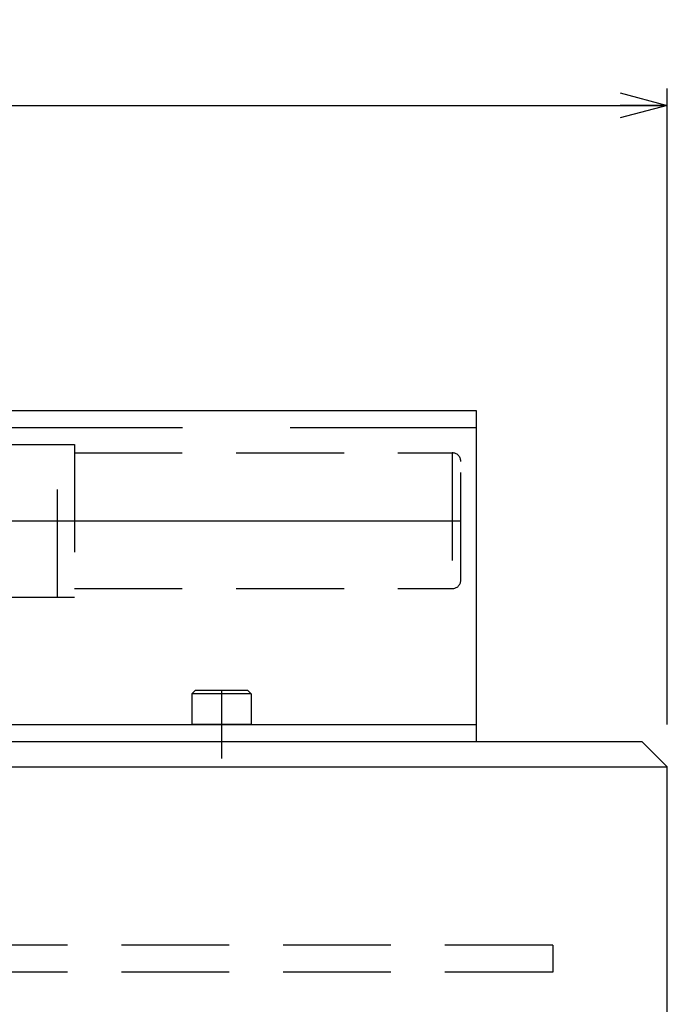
# Model space of a CAD drawing. Extents: x 0 to 564, y 0 to 400.
# Tile 11 of 20: x 213 to 251, y 201 to 259. Entities that reach past the tile are written whole.
import ezdxf

# ---------------------------------------------------------------- set-up
doc = ezdxf.new("R2010")
doc.units = 0
for name, pattern in [('CENTER', [50.8, 31.75, -6.35, 6.35, -6.35]), ('DASHED', [19.05, 12.7, -6.35]), ('HIDDEN', [9.525, 6.35, -3.175])]:
    doc.linetypes.add(name, pattern=pattern)
doc.layers.get('0').update_dxf_attribs({"linetype": 'CONTINUOUS'})
doc.layers.get('DEFPOINTS').update_dxf_attribs({"linetype": 'CONTINUOUS'})
for name, color, linetype in [('BODY', 130, 'CONTINUOUS'), ('CVZ', 130, 'CONTINUOUS'), ('STOPPER', 220, 'CONTINUOUS'), ('サイレンサカバー', 220, 'CONTINUOUS'), ('寸法線', 11, 'CONTINUOUS'), ('機械要素部品', 100, 'CONTINUOUS')]:
    doc.layers.add(name, color=color, linetype=linetype)
doc.styles.add('MX_DIMTXSTY_7', font='txt.sh', dxfattribs={"width": 1.05, "bigfont": 'extfont'})
doc.styles.add('MX_NOTE_STANDARD', font='txt.sh', dxfattribs={"bigfont": 'extfont'})
doc.dimstyles.new('MX_DIMSTYLE_P', dxfattribs={"dimtxt": 2.5, "dimasz": 2.5, "dimexe": 1, "dimexo": 1, "dimgap": 1, "dimtad": 1, "dimlfac": 2, "dimdsep": 46, "dimtxsty": 'MX_NOTE_STANDARD', "dimblk1": 'OPEN30', "dimblk2": 'OPEN30', "dimsah": 1, "dimcen": 2.5, "dimadec": 0, "dimazin": 0, "dimtfac": 1, "dimtmove": 0, "dimatfit": 3, "dimldrblk": 'OPEN30', "dimfxl": 1, "dimtzin": 0, "dimarcsym": 0})

# ---------------------------------------------------------------- blocks, each defined once
blk = doc.blocks.new('_OPEN30')
at = {"color": 0, "linetype": 'ByBlock', "lineweight": -2}
for p, q in [((-1, 0.267949), (0, 0)), ((0, 0), (-1, -0.267949)), ((0, 0), (-1, 0))]:
    blk.add_line(p, q, dxfattribs=at)
blk = doc.blocks.new('*D33')
at = {"color": 21, "linetype": 'CONTINUOUS'}
for p, q in [((97.443302, 217.392194), (97.443302, 254.865045)), ((250.943302, 217.392194), (250.943302, 254.865045)), ((97.443302, 253.865045), (250.943302, 253.865045))]:
    blk.add_line(p, q, dxfattribs=at)
at = {"layer": 'DEFPOINTS', "color": 0, "linetype": 'CONTINUOUS'}
for p in [(250.943302, 253.865045), (97.443302, 214.892194), (250.943302, 214.892194)]:
    blk.add_point(p, dxfattribs=at)
at = {"color": 21, "linetype": 'CONTINUOUS', "xscale": 2.77, "yscale": 2.77, "zscale": 2.77, "rotation": 180}
blk.add_blockref('_OPEN30', (97.443302, 253.865045), dxfattribs=at)
at = {"color": 21, "linetype": 'CONTINUOUS', "xscale": 2.77, "yscale": 2.77, "zscale": 2.77}
blk.add_blockref('_OPEN30', (250.943302, 253.865045), dxfattribs=at)
at = {"color": 21, "linetype": 'CONTINUOUS', "insert": (174.193302, 256.615045), "char_height": 3.5, "attachment_point": 5, "line_spacing_factor": 0.72, "style": 'MX_DIMTXSTY_7'}
blk.add_mtext('\\A1;307', dxfattribs=at)

msp = doc.modelspace()

# ---------------------------------------------------------------- linework, layer by layer
at = {"layer": 'BODY', "color": 130, "linetype": 'CONTINUOUS'}
for p, q in [((98.9433, 216.3922), (249.4433, 216.3922)), ((249.4433, 216.3922), (250.9433, 214.8922)), ((97.4433, 214.8922), (250.9433, 214.8922)), ((250.9433, 184.6422), (250.9433, 214.8922))]:
    msp.add_line(p, q, dxfattribs=at)
at = {"layer": 'CVZ', "color": 140, "linetype": 'HIDDEN'}
for p, q in [((209.6933, 233.8922), (215.0308, 233.8922)), ((215.0308, 233.8922), (216.0308, 233.8922)), ((215.0308, 224.8922), (215.0308, 233.8922)), ((215.0308, 224.8922), (215.0308, 233.8922)), ((216.0308, 233.8922), (216.0308, 224.8922)), ((216.0308, 233.3922), (238.2808, 233.3922)), ((238.2808, 233.3922), (238.2808, 225.3922)), ((238.7808, 225.8922), (238.7808, 232.8922)), ((216.0308, 225.3922), (238.2808, 225.3922)), ((209.6933, 224.8922), (215.0308, 224.8922)), ((215.0308, 224.8922), (216.0308, 224.8922))]:
    msp.add_line(p, q, dxfattribs=at)
at = {"layer": 'CVZ', "color": 140, "linetype": 'CENTER'}
msp.add_line((209.0308, 229.3922), (238.7808, 229.3922), dxfattribs=at)
at = {"layer": 'CVZ', "color": 140, "linetype": 'HIDDEN'}
for centre, start, end in [((238.2808, 232.8922), 0, 90), ((238.2808, 225.8922), 270, 0)]:
    msp.add_arc(centre, 0.5, start, end, dxfattribs=at)
at = {"layer": 'STOPPER', "color": 230, "linetype": 'HIDDEN'}
for p, q in [((244.1933, 204.3922), (104.1933, 204.3922)), ((244.1933, 204.3922), (244.1933, 202.7922)), ((244.1933, 202.7922), (104.1933, 202.7922))]:
    msp.add_line(p, q, dxfattribs=at)
at = {"layer": 'サイレンサカバー', "color": 220, "linetype": 'CONTINUOUS'}
for p, q in [((209.6933, 235.8922), (239.6933, 235.8922)), ((239.6933, 235.8922), (239.6933, 216.3922)), ((209.6933, 217.3922), (239.6933, 217.3922)), ((209.6933, 216.3922), (239.6933, 216.3922))]:
    msp.add_line(p, q, dxfattribs=at)
at = {"layer": 'サイレンサカバー', "color": 230, "linetype": 'DASHED'}
msp.add_line((209.6933, 234.8922), (239.6933, 234.8922), dxfattribs=at)
at = {"layer": 'サイレンサカバー', "color": 230, "linetype": 'CENTER'}
msp.add_line((224.6933, 219.3922), (224.6933, 215.3922), dxfattribs=at)
at = {"layer": '機械要素部品', "color": 100, "linetype": 'CONTINUOUS'}
for p, q in [((223.1433, 219.3922), (222.9433, 219.1922)), ((226.2433, 219.3922), (223.1433, 219.3922)), ((226.4433, 219.1922), (226.2433, 219.3922)), ((222.9433, 219.1922), (222.9433, 217.3922)), ((226.4433, 219.1922), (222.9433, 219.1922)), ((226.4433, 219.1922), (226.4433, 217.3922)), ((226.4433, 217.3922), (222.9433, 217.3922))]:
    msp.add_line(p, q, dxfattribs=at)

# ---------------------------------------------------------------- dimensions: what is measured, and where the dimension line sits
at = {"layer": '寸法線', "color": 21, "linetype": 'CONTINUOUS'}
dim = msp.add_linear_dim(base=(250.9433, 253.865), p1=(97.4433, 214.8922), p2=(250.9433, 214.8922), text='\\A1;<>', dimstyle='MX_DIMSTYLE_P', override={"dimtxt": 3.5, "dimasz": 2.77, "dimexo": 2.5, "dimtxsty": 'MX_DIMTXSTY_7', "dimtzin": 8}, dxfattribs=at)
dim.commit()
dim.dimension.update_dxf_attribs({"geometry": '*D33', "text_midpoint": (174.1933, 253.865), "dimtype": 128})

doc.saveas('drawing.dxf')
